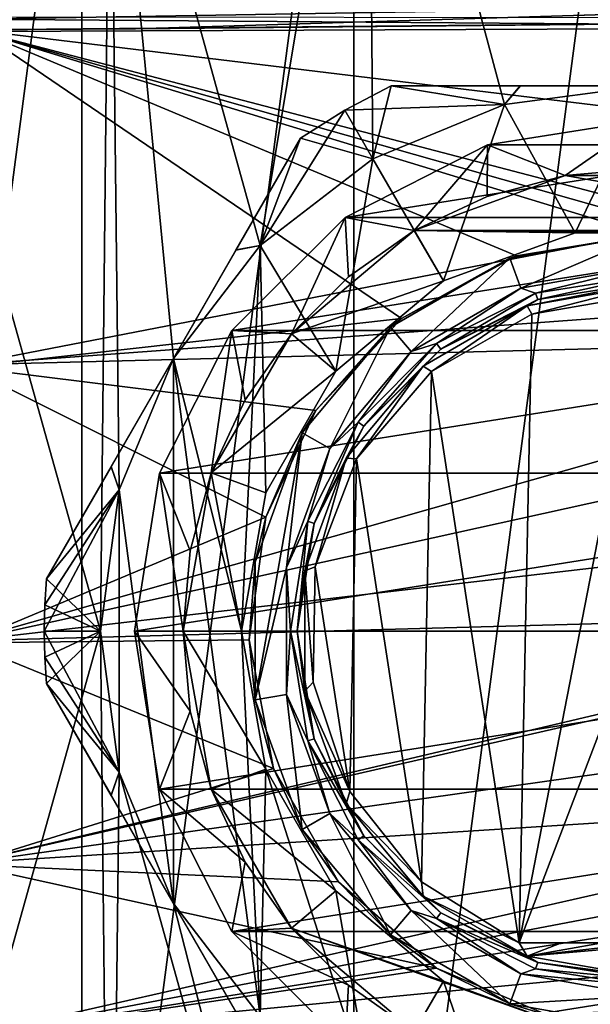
# Model space of a CAD drawing. Header units: millimetres. Extents: x -105 to 105, y -36 to 73.
# Tile 53 of 58: x 58 to 74, y -11 to 16. Entities that reach past the tile are written whole.
import ezdxf

# ---------------------------------------------------------------- set-up
doc = ezdxf.new("R2010")
doc.units = ezdxf.units.MM
doc.header["$LTSCALE"] = 81.481481
for name, color, linetype in [('228', 7, 'CONTINUOUS'), ('229', 7, 'CONTINUOUS'), ('230', 7, 'CONTINUOUS'), ('231', 7, 'CONTINUOUS'), ('232', 7, 'CONTINUOUS'), ('233', 7, 'CONTINUOUS'), ('234', 7, 'CONTINUOUS'), ('235', 7, 'CONTINUOUS'), ('236', 7, 'CONTINUOUS'), ('248', 7, 'CONTINUOUS'), ('249', 7, 'CONTINUOUS'), ('251', 7, 'CONTINUOUS'), ('254', 7, 'CONTINUOUS'), ('255', 7, 'CONTINUOUS'), ('256', 7, 'CONTINUOUS'), ('257', 7, 'CONTINUOUS'), ('258', 7, 'CONTINUOUS'), ('259', 7, 'CONTINUOUS'), ('260', 7, 'CONTINUOUS'), ('261', 7, 'CONTINUOUS'), ('266', 7, 'CONTINUOUS'), ('267', 7, 'CONTINUOUS'), ('38', 7, 'CONTINUOUS'), ('56', 7, 'CONTINUOUS'), ('57', 7, 'CONTINUOUS'), ('59', 7, 'CONTINUOUS'), ('60', 7, 'CONTINUOUS'), ('61', 7, 'CONTINUOUS'), ('64', 7, 'CONTINUOUS'), ('65', 7, 'CONTINUOUS'), ('66', 7, 'CONTINUOUS'), ('68', 7, 'CONTINUOUS'), ('71', 7, 'CONTINUOUS')]:
    doc.layers.add(name, color=color, linetype=linetype)

msp = doc.modelspace()

# ---------------------------------------------------------------- linework, layer by layer
at = {"layer": '228', "color": 7, "linetype": 'CONTINUOUS'}
for points in [[(60.777, 3.662, -83.769), (62.443, 6.547, -84.086), (60.994, 3.05, -84.086), (60.777, 3.662, -83.769)], [(59.061, 0.689, -82.827), (60.777, 3.662, -83.769), (60.994, 3.05, -84.086), (59.061, 0.689, -82.827)], [(60.5, -0.703, -84.086), (59.061, 0.689, -82.827), (60.994, 3.05, -84.086), (60.5, -0.703, -84.086)], [(59.015, -0.007, -82.827), (59.061, 0.689, -82.827), (60.5, -0.703, -84.086), (59.015, -0.007, -82.827)], [(59, -0.703, -82.827), (59.015, -0.007, -82.827), (60.5, -0.703, -84.086), (59, -0.703, -82.827)], [(59.015, -1.4, -82.827), (59, -0.703, -82.827), (60.994, -4.457, -84.086), (59.015, -1.4, -82.827)], [(60.994, -4.457, -84.086), (59, -0.703, -82.827), (60.5, -0.703, -84.086), (60.994, -4.457, -84.086)], [(59.061, -2.096, -82.827), (59.015, -1.4, -82.827), (60.994, -4.457, -84.086), (59.061, -2.096, -82.827)], [(60.783, -5.078, -83.771), (59.061, -2.096, -82.827), (60.994, -4.457, -84.086), (60.783, -5.078, -83.771)], [(62.443, -7.953, -84.086), (60.783, -5.078, -83.771), (60.994, -4.457, -84.086), (62.443, -7.953, -84.086)]]:
    msp.add_3dface(points, dxfattribs=at)
at = {"layer": '229', "color": 7, "linetype": 'CONTINUOUS'}
for points in [[(59.061, 0.689, -82.827), (59.015, -0.007, -82.827), (59.061, 0.689, -69.645), (59.061, 0.689, -82.827)], [(59.061, 0.689, -69.645), (59.015, -0.007, -82.827), (59.015, -0.007, -69.645), (59.061, 0.689, -69.645)], [(59.015, -0.007, -82.827), (59, -0.703, -82.827), (59.015, -0.007, -69.645), (59.015, -0.007, -82.827)], [(59, -0.703, -82.827), (59, -0.703, -69.645), (59.015, -0.007, -69.645), (59, -0.703, -82.827)], [(59, -0.703, -82.827), (59.015, -1.4, -82.827), (59, -0.703, -69.645), (59, -0.703, -82.827)], [(59, -0.703, -69.645), (59.015, -1.4, -82.827), (59.015, -1.4, -69.645), (59, -0.703, -69.645)], [(59.015, -1.4, -82.827), (59.061, -2.096, -82.827), (59.015, -1.4, -69.645), (59.015, -1.4, -82.827)], [(59.015, -1.4, -69.645), (59.061, -2.096, -82.827), (59.061, -2.096, -69.645), (59.015, -1.4, -69.645)]]:
    msp.add_3dface(points, dxfattribs=at)
at = {"layer": '230', "color": 7, "linetype": 'CONTINUOUS'}
for points in [[(62.443, 6.547, -68.386), (60.783, 3.671, -68.701), (60.994, 3.05, -68.386), (62.443, 6.547, -68.386)], [(60.783, 3.671, -68.701), (59.061, 0.689, -69.645), (60.994, 3.05, -68.386), (60.783, 3.671, -68.701)], [(59.015, -0.007, -69.645), (59, -0.703, -69.645), (60.994, 3.05, -68.386), (59.015, -0.007, -69.645)], [(60.994, 3.05, -68.386), (59, -0.703, -69.645), (60.5, -0.703, -68.386), (60.994, 3.05, -68.386)], [(59.061, 0.689, -69.645), (59.015, -0.007, -69.645), (60.994, 3.05, -68.386), (59.061, 0.689, -69.645)], [(59, -0.703, -69.645), (59.015, -1.4, -69.645), (60.5, -0.703, -68.386), (59, -0.703, -69.645)], [(59.015, -1.4, -69.645), (59.061, -2.096, -69.645), (60.5, -0.703, -68.386), (59.015, -1.4, -69.645)], [(60.5, -0.703, -68.386), (59.061, -2.096, -69.645), (60.994, -4.457, -68.386), (60.5, -0.703, -68.386)], [(59.061, -2.096, -69.645), (60.777, -5.069, -68.703), (60.994, -4.457, -68.386), (59.061, -2.096, -69.645)], [(60.777, -5.069, -68.703), (62.443, -7.953, -68.386), (60.994, -4.457, -68.386), (60.777, -5.069, -68.703)]]:
    msp.add_3dface(points, dxfattribs=at)
at = {"layer": '231', "color": 7, "linetype": 'CONTINUOUS'}
for points in [[(75, 13.797, -68.386), (71.248, 13.303, -68.386), (73.134, 9.883, -68.386), (75, 13.797, -68.386)], [(76.866, 9.883, -68.386), (75, 13.797, -68.386), (73.134, 9.883, -68.386), (76.866, 9.883, -68.386)], [(71.248, 13.303, -68.386), (67.75, 11.854, -68.386), (69.625, 8.607, -68.386), (71.248, 13.303, -68.386)], [(73.134, 9.883, -68.386), (71.248, 13.303, -68.386), (69.625, 8.607, -68.386), (73.134, 9.883, -68.386)], [(67.75, 11.854, -68.386), (64.747, 9.549, -68.386), (66.765, 6.207, -68.386), (67.75, 11.854, -68.386)], [(69.625, 8.607, -68.386), (67.75, 11.854, -68.386), (66.765, 6.207, -68.386), (69.625, 8.607, -68.386)], [(64.747, 9.549, -68.386), (62.443, 6.547, -68.386), (64.25, -0.703, -68.386), (64.747, 9.549, -68.386)], [(64.899, 2.974, -68.386), (64.747, 9.549, -68.386), (64.25, -0.703, -68.386), (64.899, 2.974, -68.386)], [(66.765, 6.207, -68.386), (64.747, 9.549, -68.386), (64.899, 2.974, -68.386), (66.765, 6.207, -68.386)], [(62.443, -7.953, -68.386), (62.443, 6.547, -68.386), (60.994, 3.05, -68.386), (62.443, -7.953, -68.386)], [(62.443, 6.547, -68.386), (62.443, -7.953, -68.386), (64.747, -10.956, -68.386), (62.443, 6.547, -68.386)], [(62.443, 6.547, -68.386), (64.747, -10.956, -68.386), (64.25, -0.703, -68.386), (62.443, 6.547, -68.386)], [(60.994, 3.05, -68.386), (60.5, -0.703, -68.386), (60.994, -4.457, -68.386), (60.994, 3.05, -68.386)], [(62.443, -7.953, -68.386), (60.994, 3.05, -68.386), (60.994, -4.457, -68.386), (62.443, -7.953, -68.386)], [(64.25, -0.703, -68.386), (64.747, -10.956, -68.386), (64.899, -4.381, -68.386), (64.25, -0.703, -68.386)], [(64.747, -10.956, -68.386), (67.75, -13.261, -68.386), (64.899, -4.381, -68.386), (64.747, -10.956, -68.386)], [(64.899, -4.381, -68.386), (67.75, -13.261, -68.386), (66.765, -7.613, -68.386), (64.899, -4.381, -68.386)], [(66.765, -7.613, -68.386), (67.75, -13.261, -68.386), (69.625, -10.013, -68.386), (66.765, -7.613, -68.386)], [(67.75, -13.261, -68.386), (71.248, -14.71, -68.386), (69.625, -10.013, -68.386), (67.75, -13.261, -68.386)], [(69.625, -10.013, -68.386), (71.248, -14.71, -68.386), (73.134, -11.29, -68.386), (69.625, -10.013, -68.386)]]:
    msp.add_3dface(points, dxfattribs=at)
at = {"layer": '232', "color": 7, "linetype": 'CONTINUOUS'}
for points in [[(71.248, 13.303, -68.386), (68.236, 13.797, -69.645), (67, 13.153, -69.645), (71.248, 13.303, -68.386)], [(68.236, 13.797, -69.645), (71.248, 13.303, -68.386), (71.68, 13.797, -68.701), (68.236, 13.797, -69.645)], [(71.248, 13.303, -68.386), (75, 13.797, -68.386), (71.68, 13.797, -68.701), (71.248, 13.303, -68.386)], [(65.825, 12.404, -69.645), (67.75, 11.854, -68.386), (67, 13.153, -69.645), (65.825, 12.404, -69.645)], [(67.75, 11.854, -68.386), (71.248, 13.303, -68.386), (67, 13.153, -69.645), (67.75, 11.854, -68.386)], [(64.108, 9.431, -68.703), (64.747, 9.549, -68.386), (65.825, 12.404, -69.645), (64.108, 9.431, -68.703)], [(64.747, 9.549, -68.386), (67.75, 11.854, -68.386), (65.825, 12.404, -69.645), (64.747, 9.549, -68.386)], [(62.443, 6.547, -68.386), (64.747, 9.549, -68.386), (64.108, 9.431, -68.703), (62.443, 6.547, -68.386)]]:
    msp.add_3dface(points, dxfattribs=at)
at = {"layer": '233', "color": 7, "linetype": 'CONTINUOUS'}
for points in [[(68.236, 13.797, -69.645), (71.68, 13.797, -68.701), (81.764, 13.797, -69.645), (68.236, 13.797, -69.645)], [(81.764, 13.797, -82.827), (68.236, 13.797, -69.645), (81.764, 13.797, -69.645), (81.764, 13.797, -82.827)], [(68.236, 13.797, -69.645), (81.764, 13.797, -82.827), (68.236, 13.797, -82.827), (68.236, 13.797, -69.645)], [(81.764, 13.797, -82.827), (78.32, 13.797, -83.771), (68.236, 13.797, -82.827), (81.764, 13.797, -82.827)], [(68.236, 13.797, -82.827), (78.32, 13.797, -83.771), (71.669, 13.797, -83.769), (68.236, 13.797, -82.827)], [(78.32, 13.797, -83.771), (75, 13.797, -84.086), (71.669, 13.797, -83.769), (78.32, 13.797, -83.771)], [(71.68, 13.797, -68.701), (75, 13.797, -68.386), (78.331, 13.797, -68.703), (71.68, 13.797, -68.701)], [(81.764, 13.797, -69.645), (71.68, 13.797, -68.701), (78.331, 13.797, -68.703), (81.764, 13.797, -69.645)]]:
    msp.add_3dface(points, dxfattribs=at)
at = {"layer": '234', "color": 7, "linetype": 'CONTINUOUS'}
for points in [[(67, 13.153, -69.645), (68.236, 13.797, -69.645), (67, 13.153, -82.827), (67, 13.153, -69.645)], [(68.236, 13.797, -69.645), (68.236, 13.797, -82.827), (67, 13.153, -82.827), (68.236, 13.797, -69.645)], [(65.825, 12.404, -69.645), (67, 13.153, -69.645), (65.825, 12.404, -82.827), (65.825, 12.404, -69.645)], [(65.825, 12.404, -82.827), (67, 13.153, -69.645), (67, 13.153, -82.827), (65.825, 12.404, -82.827)]]:
    msp.add_3dface(points, dxfattribs=at)
at = {"layer": '235', "color": 7, "linetype": 'CONTINUOUS'}
for points in [[(59.061, 0.689, -82.827), (59.061, 0.689, -69.645), (65.825, 12.404, -82.827), (59.061, 0.689, -82.827)], [(59.061, 0.689, -82.827), (65.825, 12.404, -82.827), (64.103, 9.422, -83.771), (59.061, 0.689, -82.827)], [(59.061, 0.689, -69.645), (60.783, 3.671, -68.701), (65.825, 12.404, -69.645), (59.061, 0.689, -69.645)], [(59.061, 0.689, -69.645), (65.825, 12.404, -69.645), (65.825, 12.404, -82.827), (59.061, 0.689, -69.645)], [(60.783, 3.671, -68.701), (64.108, 9.431, -68.703), (65.825, 12.404, -69.645), (60.783, 3.671, -68.701)], [(60.783, 3.671, -68.701), (62.443, 6.547, -68.386), (64.108, 9.431, -68.703), (60.783, 3.671, -68.701)], [(60.777, 3.662, -83.769), (59.061, 0.689, -82.827), (64.103, 9.422, -83.771), (60.777, 3.662, -83.769)], [(62.443, 6.547, -84.086), (60.777, 3.662, -83.769), (64.103, 9.422, -83.771), (62.443, 6.547, -84.086)]]:
    msp.add_3dface(points, dxfattribs=at)
at = {"layer": '236', "color": 7, "linetype": 'CONTINUOUS'}
for points in [[(67, 13.153, -82.827), (68.236, 13.797, -82.827), (67.75, 11.854, -84.086), (67, 13.153, -82.827)], [(67.75, 11.854, -84.086), (68.236, 13.797, -82.827), (71.247, 13.302, -84.086), (67.75, 11.854, -84.086)], [(68.236, 13.797, -82.827), (71.669, 13.797, -83.769), (71.247, 13.302, -84.086), (68.236, 13.797, -82.827)], [(71.669, 13.797, -83.769), (75, 13.797, -84.086), (71.247, 13.302, -84.086), (71.669, 13.797, -83.769)], [(65.825, 12.404, -82.827), (67, 13.153, -82.827), (64.747, 9.549, -84.086), (65.825, 12.404, -82.827)], [(64.747, 9.549, -84.086), (67, 13.153, -82.827), (67.75, 11.854, -84.086), (64.747, 9.549, -84.086)], [(64.103, 9.422, -83.771), (65.825, 12.404, -82.827), (64.747, 9.549, -84.086), (64.103, 9.422, -83.771)], [(62.443, 6.547, -84.086), (64.103, 9.422, -83.771), (64.747, 9.549, -84.086), (62.443, 6.547, -84.086)]]:
    msp.add_3dface(points, dxfattribs=at)
at = {"layer": '248', "color": 7, "linetype": 'CONTINUOUS'}
msp.add_3dface([(64.108, -10.838, -83.769), (62.443, -7.953, -84.086), (64.747, -10.956, -84.086), (64.108, -10.838, -83.769)], dxfattribs=at)
at = {"layer": '249', "color": 7, "linetype": 'CONTINUOUS'}
for points in [[(59.061, -2.096, -82.827), (60.783, -5.078, -83.771), (65.825, -13.811, -82.827), (59.061, -2.096, -82.827)], [(59.061, -2.096, -69.645), (59.061, -2.096, -82.827), (65.825, -13.811, -69.645), (59.061, -2.096, -69.645)], [(59.061, -2.096, -82.827), (65.825, -13.811, -82.827), (65.825, -13.811, -69.645), (59.061, -2.096, -82.827)], [(60.777, -5.069, -68.703), (59.061, -2.096, -69.645), (64.103, -10.829, -68.701), (60.777, -5.069, -68.703)], [(64.103, -10.829, -68.701), (59.061, -2.096, -69.645), (65.825, -13.811, -69.645), (64.103, -10.829, -68.701)], [(62.443, -7.953, -68.386), (60.777, -5.069, -68.703), (64.103, -10.829, -68.701), (62.443, -7.953, -68.386)], [(60.783, -5.078, -83.771), (62.443, -7.953, -84.086), (64.108, -10.838, -83.769), (60.783, -5.078, -83.771)], [(60.783, -5.078, -83.771), (64.108, -10.838, -83.769), (65.825, -13.811, -82.827), (60.783, -5.078, -83.771)]]:
    msp.add_3dface(points, dxfattribs=at)
at = {"layer": '251', "color": 7, "linetype": 'CONTINUOUS'}
msp.add_3dface([(64.747, -10.956, -68.386), (62.443, -7.953, -68.386), (64.103, -10.829, -68.701), (64.747, -10.956, -68.386)], dxfattribs=at)
at = {"layer": '254', "color": 7, "linetype": 'CONTINUOUS'}
for points in [[(73.134, 9.883, -68.386), (69.625, 8.607, -68.386), (73.134, 9.883, -71.086), (73.134, 9.883, -68.386)], [(73.134, 9.883, -71.086), (69.625, 8.607, -68.386), (69.625, 8.606, -71.086), (73.134, 9.883, -71.086)], [(76.866, 9.883, -68.386), (73.134, 9.883, -68.386), (76.866, 9.883, -71.086), (76.866, 9.883, -68.386)], [(76.866, 9.883, -71.086), (73.134, 9.883, -68.386), (73.134, 9.883, -71.086), (76.866, 9.883, -71.086)], [(69.625, 8.607, -68.386), (66.765, 6.207, -68.386), (69.625, 8.606, -71.086), (69.625, 8.607, -68.386)], [(69.625, 8.606, -71.086), (66.765, 6.207, -68.386), (66.765, 6.206, -71.086), (69.625, 8.606, -71.086)], [(66.765, 6.207, -68.386), (64.899, 2.974, -68.386), (66.765, 6.206, -71.086), (66.765, 6.207, -68.386)], [(66.765, 6.206, -71.086), (64.899, 2.974, -68.386), (64.899, 2.974, -71.086), (66.765, 6.206, -71.086)], [(64.899, 2.974, -68.386), (64.25, -0.703, -68.386), (64.899, 2.974, -71.086), (64.899, 2.974, -68.386)], [(64.899, 2.974, -71.086), (64.25, -0.703, -68.386), (64.25, -0.703, -71.086), (64.899, 2.974, -71.086)]]:
    msp.add_3dface(points, dxfattribs=at)
at = {"layer": '255', "color": 7, "linetype": 'CONTINUOUS'}
for points in [[(64.25, -0.703, -68.386), (64.899, -4.381, -68.386), (64.25, -0.703, -71.086), (64.25, -0.703, -68.386)], [(64.25, -0.703, -71.086), (64.899, -4.381, -68.386), (64.899, -4.381, -71.086), (64.25, -0.703, -71.086)], [(64.899, -4.381, -68.386), (66.765, -7.613, -68.386), (64.899, -4.381, -71.086), (64.899, -4.381, -68.386)], [(64.899, -4.381, -71.086), (66.765, -7.613, -68.386), (66.765, -7.614, -71.086), (64.899, -4.381, -71.086)], [(66.765, -7.613, -68.386), (69.625, -10.013, -68.386), (66.765, -7.614, -71.086), (66.765, -7.613, -68.386)], [(66.765, -7.614, -71.086), (69.625, -10.013, -68.386), (69.625, -10.014, -71.086), (66.765, -7.614, -71.086)], [(69.625, -10.013, -68.386), (73.134, -11.29, -68.386), (69.625, -10.014, -71.086), (69.625, -10.013, -68.386)], [(69.625, -10.014, -71.086), (73.134, -11.29, -68.386), (73.134, -11.29, -71.086), (69.625, -10.014, -71.086)]]:
    msp.add_3dface(points, dxfattribs=at)
at = {"layer": '256', "color": 7, "linetype": 'CONTINUOUS'}
for points in [[(72.864, 11.41, -71.086), (81.15, 9.949, -71.086), (68.85, 9.949, -71.086), (72.864, 11.41, -71.086)], [(77.136, 11.41, -71.086), (81.15, 9.949, -71.086), (72.864, 11.41, -71.086), (77.136, 11.41, -71.086)], [(68.85, 9.949, -71.086), (69.625, 8.606, -71.086), (65.578, 7.203, -71.086), (68.85, 9.949, -71.086)], [(76.866, 9.883, -71.086), (73.134, 9.883, -71.086), (68.85, 9.949, -71.086), (76.866, 9.883, -71.086)], [(81.15, 9.949, -71.086), (76.866, 9.883, -71.086), (68.85, 9.949, -71.086), (81.15, 9.949, -71.086)], [(73.134, 9.883, -71.086), (69.625, 8.606, -71.086), (68.85, 9.949, -71.086), (73.134, 9.883, -71.086)], [(69.625, 8.606, -71.086), (66.765, 6.206, -71.086), (65.578, 7.203, -71.086), (69.625, 8.606, -71.086)], [(65.578, 7.203, -71.086), (66.765, 6.206, -71.086), (63.442, 3.504, -71.086), (65.578, 7.203, -71.086)], [(66.765, 6.206, -71.086), (64.899, 2.974, -71.086), (63.442, 3.504, -71.086), (66.765, 6.206, -71.086)], [(63.442, 3.504, -71.086), (64.25, -0.703, -71.086), (62.7, -0.703, -71.086), (63.442, 3.504, -71.086)], [(64.899, 2.974, -71.086), (64.25, -0.703, -71.086), (63.442, 3.504, -71.086), (64.899, 2.974, -71.086)], [(64.25, -0.703, -71.086), (64.899, -4.381, -71.086), (62.7, -0.703, -71.086), (64.25, -0.703, -71.086)], [(62.7, -0.703, -71.086), (64.899, -4.381, -71.086), (63.442, -4.911, -71.086), (62.7, -0.703, -71.086)], [(64.899, -4.381, -71.086), (66.765, -7.614, -71.086), (63.442, -4.911, -71.086), (64.899, -4.381, -71.086)], [(63.442, -4.911, -71.086), (66.765, -7.614, -71.086), (65.578, -8.61, -71.086), (63.442, -4.911, -71.086)], [(66.765, -7.614, -71.086), (69.625, -10.014, -71.086), (65.578, -8.61, -71.086), (66.765, -7.614, -71.086)], [(69.625, -10.014, -71.086), (73.134, -11.29, -71.086), (65.578, -8.61, -71.086), (69.625, -10.014, -71.086)], [(65.578, -8.61, -71.086), (73.134, -11.29, -71.086), (68.85, -11.356, -71.086), (65.578, -8.61, -71.086)]]:
    msp.add_3dface(points, dxfattribs=at)
at = {"layer": '257', "color": 7, "linetype": 'CONTINUOUS'}
for points in [[(77.136, 11.41, -71.086), (72.864, 11.41, -71.086), (75, 11.597, -81.834), (77.136, 11.41, -71.086)], [(75, 11.597, -81.834), (72.864, 11.41, -71.086), (72.864, 11.41, -81.834), (75, 11.597, -81.834)], [(72.864, 11.41, -71.086), (68.85, 9.949, -71.086), (72.864, 11.41, -81.834), (72.864, 11.41, -71.086)], [(72.864, 11.41, -81.834), (68.85, 9.949, -71.086), (70.793, 10.855, -81.834), (72.864, 11.41, -81.834)], [(70.793, 10.855, -81.834), (68.85, 9.949, -71.086), (68.85, 9.949, -81.834), (70.793, 10.855, -81.834)], [(68.85, 9.949, -71.086), (65.578, 7.203, -71.086), (68.85, 9.949, -81.834), (68.85, 9.949, -71.086)], [(68.85, 9.949, -81.834), (65.578, 7.203, -71.086), (67.094, 8.719, -81.834), (68.85, 9.949, -81.834)], [(67.094, 8.719, -81.834), (65.578, 7.203, -71.086), (65.578, 7.203, -81.834), (67.094, 8.719, -81.834)], [(65.578, 7.203, -71.086), (63.442, 3.504, -71.086), (65.578, 7.203, -81.834), (65.578, 7.203, -71.086)], [(65.578, 7.203, -81.834), (63.442, 3.504, -71.086), (64.348, 5.446, -81.834), (65.578, 7.203, -81.834)], [(64.348, 5.446, -81.834), (63.442, 3.504, -71.086), (63.442, 3.503, -81.834), (64.348, 5.446, -81.834)], [(63.442, 3.504, -71.086), (62.7, -0.703, -71.086), (63.442, 3.503, -81.834), (63.442, 3.504, -71.086)], [(63.442, 3.503, -81.834), (62.7, -0.703, -71.086), (62.887, 1.432, -81.834), (63.442, 3.503, -81.834)], [(62.7, -0.703, -71.086), (62.7, -0.703, -81.834), (62.887, 1.432, -81.834), (62.7, -0.703, -71.086)]]:
    msp.add_3dface(points, dxfattribs=at)
at = {"layer": '258', "color": 7, "linetype": 'CONTINUOUS'}
for points in [[(75, 12.896, -84.086), (72.864, 11.41, -81.834), (70.797, 12.231, -84.086), (75, 12.896, -84.086)], [(75, 11.597, -81.834), (72.864, 11.41, -81.834), (75, 12.896, -84.086), (75, 11.597, -81.834)], [(70.797, 12.231, -84.086), (68.85, 9.949, -81.834), (67.006, 10.299, -84.086), (70.797, 12.231, -84.086)], [(70.793, 10.855, -81.834), (68.85, 9.949, -81.834), (70.797, 12.231, -84.086), (70.793, 10.855, -81.834)], [(72.864, 11.41, -81.834), (70.793, 10.855, -81.834), (70.797, 12.231, -84.086), (72.864, 11.41, -81.834)], [(67.006, 10.299, -84.086), (65.578, 7.203, -81.834), (63.997, 7.29, -84.086), (67.006, 10.299, -84.086)], [(67.094, 8.719, -81.834), (65.578, 7.203, -81.834), (67.006, 10.299, -84.086), (67.094, 8.719, -81.834)], [(68.85, 9.949, -81.834), (67.094, 8.719, -81.834), (67.006, 10.299, -84.086), (68.85, 9.949, -81.834)], [(63.997, 7.29, -84.086), (63.442, 3.503, -81.834), (62.066, 3.499, -84.086), (63.997, 7.29, -84.086)], [(64.348, 5.446, -81.834), (63.442, 3.503, -81.834), (63.997, 7.29, -84.086), (64.348, 5.446, -81.834)], [(65.578, 7.203, -81.834), (64.348, 5.446, -81.834), (63.997, 7.29, -84.086), (65.578, 7.203, -81.834)], [(62.066, 3.499, -84.086), (62.7, -0.703, -81.834), (61.4, -0.703, -84.086), (62.066, 3.499, -84.086)], [(63.442, 3.503, -81.834), (62.887, 1.432, -81.834), (62.066, 3.499, -84.086), (63.442, 3.503, -81.834)], [(62.887, 1.432, -81.834), (62.7, -0.703, -81.834), (62.066, 3.499, -84.086), (62.887, 1.432, -81.834)]]:
    msp.add_3dface(points, dxfattribs=at)
at = {"layer": '259', "color": 7, "linetype": 'CONTINUOUS'}
for points in [[(61.4, -0.703, -84.086), (62.7, -0.703, -81.834), (62.887, -2.839, -81.834), (61.4, -0.703, -84.086)], [(62.066, -4.906, -84.086), (61.4, -0.703, -84.086), (62.887, -2.839, -81.834), (62.066, -4.906, -84.086)], [(63.442, -4.91, -81.834), (62.066, -4.906, -84.086), (62.887, -2.839, -81.834), (63.442, -4.91, -81.834)], [(63.997, -8.697, -84.086), (62.066, -4.906, -84.086), (64.348, -6.853, -81.834), (63.997, -8.697, -84.086)], [(64.348, -6.853, -81.834), (62.066, -4.906, -84.086), (63.442, -4.91, -81.834), (64.348, -6.853, -81.834)], [(65.578, -8.61, -81.834), (63.997, -8.697, -84.086), (64.348, -6.853, -81.834), (65.578, -8.61, -81.834)], [(67.094, -10.126, -81.834), (63.997, -8.697, -84.086), (65.578, -8.61, -81.834), (67.094, -10.126, -81.834)], [(67.006, -11.706, -84.086), (63.997, -8.697, -84.086), (67.094, -10.126, -81.834), (67.006, -11.706, -84.086)], [(68.85, -11.356, -81.834), (67.006, -11.706, -84.086), (67.094, -10.126, -81.834), (68.85, -11.356, -81.834)]]:
    msp.add_3dface(points, dxfattribs=at)
at = {"layer": '260', "color": 7, "linetype": 'CONTINUOUS'}
for points in [[(62.7, -0.703, -71.086), (63.442, -4.911, -71.086), (62.7, -0.703, -81.834), (62.7, -0.703, -71.086)], [(62.7, -0.703, -81.834), (63.442, -4.911, -71.086), (62.887, -2.839, -81.834), (62.7, -0.703, -81.834)], [(63.442, -4.911, -71.086), (63.442, -4.91, -81.834), (62.887, -2.839, -81.834), (63.442, -4.911, -71.086)], [(63.442, -4.911, -71.086), (64.348, -6.853, -81.834), (63.442, -4.91, -81.834), (63.442, -4.911, -71.086)], [(63.442, -4.911, -71.086), (65.578, -8.61, -71.086), (64.348, -6.853, -81.834), (63.442, -4.911, -71.086)], [(65.578, -8.61, -71.086), (65.578, -8.61, -81.834), (64.348, -6.853, -81.834), (65.578, -8.61, -71.086)], [(65.578, -8.61, -71.086), (68.85, -11.356, -71.086), (67.094, -10.126, -81.834), (65.578, -8.61, -71.086)], [(65.578, -8.61, -71.086), (67.094, -10.126, -81.834), (65.578, -8.61, -81.834), (65.578, -8.61, -71.086)], [(68.85, -11.356, -71.086), (68.85, -11.356, -81.834), (67.094, -10.126, -81.834), (68.85, -11.356, -71.086)]]:
    msp.add_3dface(points, dxfattribs=at)
at = {"layer": '261', "color": 7, "linetype": 'CONTINUOUS'}
for points in [[(75, 29.297, -103.086), (75, -30.703, -103.086), (67.236, -29.681, -103.086), (75, 29.297, -103.086)], [(67.236, 28.274, -103.086), (75, 29.297, -103.086), (67.236, -29.681, -103.086), (67.236, 28.274, -103.086)], [(60, 25.277, -103.086), (67.236, 28.274, -103.086), (60, -26.684, -103.086), (60, 25.277, -103.086)], [(60, -26.684, -103.086), (67.236, 28.274, -103.086), (67.236, -29.681, -103.086), (60, -26.684, -103.086)], [(53.786, 20.509, -103.086), (60, 25.277, -103.086), (53.786, -21.916, -103.086), (53.786, 20.509, -103.086)], [(53.786, -21.916, -103.086), (60, 25.277, -103.086), (60, -26.684, -103.086), (53.786, -21.916, -103.086)]]:
    msp.add_3dface(points, dxfattribs=at)
at = {"layer": '266', "color": 7, "linetype": 'CONTINUOUS'}
for points in [[(75, 13.797, -84.086), (75, 27.797, -84.086), (67.624, 26.825, -84.086), (75, 13.797, -84.086)], [(64.747, 9.549, -84.086), (67.624, 26.825, -84.086), (60.75, 23.978, -84.086), (64.747, 9.549, -84.086)], [(64.747, 9.549, -84.086), (67.75, 11.854, -84.086), (67.624, 26.825, -84.086), (64.747, 9.549, -84.086)], [(71.247, 13.302, -84.086), (75, 13.797, -84.086), (67.624, 26.825, -84.086), (71.247, 13.302, -84.086)], [(67.75, 11.854, -84.086), (71.247, 13.302, -84.086), (67.624, 26.825, -84.086), (67.75, 11.854, -84.086)], [(60.5, -0.703, -84.086), (60.75, 23.978, -84.086), (54.846, 19.448, -84.086), (60.5, -0.703, -84.086)], [(60.5, -0.703, -84.086), (60.994, 3.05, -84.086), (60.75, 23.978, -84.086), (60.5, -0.703, -84.086)], [(60.994, 3.05, -84.086), (62.443, 6.547, -84.086), (60.75, 23.978, -84.086), (60.994, 3.05, -84.086)], [(62.443, 6.547, -84.086), (64.747, 9.549, -84.086), (60.75, 23.978, -84.086), (62.443, 6.547, -84.086)], [(60.5, -0.703, -84.086), (54.846, 19.448, -84.086), (54.85, -20.859, -84.086), (60.5, -0.703, -84.086)], [(60.5, -0.703, -84.086), (54.85, -20.859, -84.086), (60.754, -25.388, -84.086), (60.5, -0.703, -84.086)], [(60.994, -4.457, -84.086), (60.5, -0.703, -84.086), (60.754, -25.388, -84.086), (60.994, -4.457, -84.086)], [(60.994, -4.457, -84.086), (60.754, -25.388, -84.086), (67.628, -28.234, -84.086), (60.994, -4.457, -84.086)], [(62.443, -7.953, -84.086), (60.994, -4.457, -84.086), (67.628, -28.234, -84.086), (62.443, -7.953, -84.086)], [(64.747, -10.956, -84.086), (62.443, -7.953, -84.086), (67.628, -28.234, -84.086), (64.747, -10.956, -84.086)]]:
    msp.add_3dface(points, dxfattribs=at)
at = {"layer": '267', "color": 7, "linetype": 'CONTINUOUS'}
for points in [[(79.203, 12.231, -84.086), (75, 12.896, -84.086), (70.797, 12.231, -84.086), (79.203, 12.231, -84.086)], [(82.994, 10.299, -84.086), (79.203, 12.231, -84.086), (67.006, 10.299, -84.086), (82.994, 10.299, -84.086)], [(79.203, 12.231, -84.086), (70.797, 12.231, -84.086), (67.006, 10.299, -84.086), (79.203, 12.231, -84.086)], [(86.003, 7.29, -84.086), (82.994, 10.299, -84.086), (63.997, 7.29, -84.086), (86.003, 7.29, -84.086)], [(82.994, 10.299, -84.086), (67.006, 10.299, -84.086), (63.997, 7.29, -84.086), (82.994, 10.299, -84.086)], [(87.934, 3.499, -84.086), (86.003, 7.29, -84.086), (62.066, 3.499, -84.086), (87.934, 3.499, -84.086)], [(86.003, 7.29, -84.086), (63.997, 7.29, -84.086), (62.066, 3.499, -84.086), (86.003, 7.29, -84.086)], [(88.6, -0.703, -84.086), (87.934, 3.499, -84.086), (61.4, -0.703, -84.086), (88.6, -0.703, -84.086)], [(87.934, 3.499, -84.086), (62.066, 3.499, -84.086), (61.4, -0.703, -84.086), (87.934, 3.499, -84.086)], [(88.6, -0.703, -84.086), (61.4, -0.703, -84.086), (62.066, -4.906, -84.086), (88.6, -0.703, -84.086)], [(88.6, -0.703, -84.086), (62.066, -4.906, -84.086), (87.934, -4.906, -84.086), (88.6, -0.703, -84.086)], [(62.066, -4.906, -84.086), (63.997, -8.697, -84.086), (87.934, -4.906, -84.086), (62.066, -4.906, -84.086)], [(63.997, -8.697, -84.086), (86.003, -8.697, -84.086), (87.934, -4.906, -84.086), (63.997, -8.697, -84.086)], [(63.997, -8.697, -84.086), (67.006, -11.706, -84.086), (86.003, -8.697, -84.086), (63.997, -8.697, -84.086)], [(67.006, -11.706, -84.086), (82.994, -11.706, -84.086), (86.003, -8.697, -84.086), (67.006, -11.706, -84.086)]]:
    msp.add_3dface(points, dxfattribs=at)
at = {"layer": '38', "color": 7, "linetype": 'CONTINUOUS'}
for points in [[(56.91, 6.31, -68.086), (57.278, 15.239, -68.087), (68.506, 7.611, -68.089), (56.91, 6.31, -68.086)], [(85.322, 15.357, -68.087), (85.322, 7.911, -68.092), (57.278, 15.239, -68.087), (85.322, 15.357, -68.087)], [(57.278, 15.239, -68.087), (85.322, 7.911, -68.092), (78.602, 9.212, -68.09), (57.278, 15.239, -68.087)], [(68.506, 7.611, -68.089), (57.278, 15.239, -68.087), (71.567, 9.272, -68.089), (68.506, 7.611, -68.089)], [(71.567, 9.272, -68.089), (57.278, 15.239, -68.087), (75, 9.847, -68.09), (71.567, 9.272, -68.089)], [(75, 9.847, -68.09), (57.278, 15.239, -68.087), (78.602, 9.212, -68.09), (75, 9.847, -68.09)], [(66.229, 5.16, -68.087), (56.91, 6.31, -68.086), (68.506, 7.611, -68.089), (66.229, 5.16, -68.087)], [(56.91, -1.016, -68.065), (56.91, 6.31, -68.086), (64.894, 2.325, -68.083), (56.91, -1.016, -68.065)], [(64.894, 2.325, -68.083), (56.91, 6.31, -68.086), (66.229, 5.16, -68.087), (64.894, 2.325, -68.083)], [(64.453, -0.936, -68.069), (56.91, -1.016, -68.065), (64.894, 2.325, -68.083), (64.453, -0.936, -68.069)], [(65.102, -4.356, -68.033), (56.91, -1.016, -68.065), (64.453, -0.936, -68.069), (65.102, -4.356, -68.033)], [(56.91, -6.913, -67.982), (56.91, -1.016, -68.065), (65.102, -4.356, -68.033), (56.91, -6.913, -67.982)], [(66.829, -7.377, -67.963), (56.91, -6.913, -67.982), (65.102, -4.356, -68.033), (66.829, -7.377, -67.963)], [(56.91, -11.525, -67.777), (56.91, -6.913, -67.982), (69.445, -9.673, -67.857), (56.91, -11.525, -67.777)], [(69.445, -9.673, -67.857), (56.91, -6.913, -67.982), (66.829, -7.377, -67.963), (69.445, -9.673, -67.857)], [(72.448, -10.94, -67.756), (56.91, -11.525, -67.777), (69.445, -9.673, -67.857), (72.448, -10.94, -67.756)]]:
    msp.add_3dface(points, dxfattribs=at)
at = {"layer": '56', "color": 7, "linetype": 'CONTINUOUS'}
for points in [[(85.325, 11.876, -36.697), (85.325, 15.543, -36.7), (57.106, 15.283, -36.699), (85.325, 11.876, -36.697)], [(57.106, 15.283, -36.699), (85.325, 15.543, -36.7), (61.431, 15.313, -36.699), (57.106, 15.283, -36.699)], [(56.912, 6.377, -36.701), (85.325, 11.876, -36.697), (57.106, 15.283, -36.699), (56.912, 6.377, -36.701)], [(85.324, 8.466, -36.695), (85.325, 11.876, -36.697), (56.912, 6.377, -36.701), (85.324, 8.466, -36.695)], [(85.324, 7.106, -36.694), (85.324, 8.466, -36.695), (56.912, 6.377, -36.701), (85.324, 7.106, -36.694)], [(85.324, 5.291, -36.693), (85.324, 7.106, -36.694), (56.912, -0.967, -36.721), (85.324, 5.291, -36.693)], [(56.912, -0.967, -36.721), (85.324, 7.106, -36.694), (56.912, 6.377, -36.701), (56.912, -0.967, -36.721)], [(85.324, 2.335, -36.695), (85.324, 5.291, -36.693), (56.912, -0.967, -36.721), (85.324, 2.335, -36.695)], [(85.324, -0.193, -36.705), (85.324, 2.335, -36.695), (56.912, -0.967, -36.721), (85.324, -0.193, -36.705)], [(85.324, -0.394, -36.707), (85.324, -0.193, -36.705), (56.912, -6.88, -36.804), (85.324, -0.394, -36.707)], [(56.912, -6.88, -36.804), (85.324, -0.193, -36.705), (56.912, -0.967, -36.721), (56.912, -6.88, -36.804)], [(85.324, -2.867, -36.732), (85.324, -0.394, -36.707), (56.912, -6.88, -36.804), (85.324, -2.867, -36.732)], [(85.324, -5.07, -36.774), (85.324, -2.867, -36.732), (56.912, -6.88, -36.804), (85.324, -5.07, -36.774)], [(85.324, -6.098, -36.804), (85.324, -5.07, -36.774), (56.912, -11.503, -37.008), (85.324, -6.098, -36.804)], [(56.912, -11.503, -37.008), (85.324, -5.07, -36.774), (56.912, -6.88, -36.804), (56.912, -11.503, -37.008)], [(85.324, -7.038, -36.839), (85.324, -6.098, -36.804), (56.912, -11.503, -37.008), (85.324, -7.038, -36.839)], [(85.324, -8.802, -36.932), (85.324, -7.038, -36.839), (56.912, -11.503, -37.008), (85.324, -8.802, -36.932)], [(85.324, -10.384, -37.057), (85.324, -8.802, -36.932), (56.912, -11.503, -37.008), (85.324, -10.384, -37.057)], [(85.324, -10.701, -37.089), (85.324, -10.384, -37.057), (56.912, -14.995, -37.406), (85.324, -10.701, -37.089)], [(56.912, -14.995, -37.406), (85.324, -10.384, -37.057), (56.912, -11.503, -37.008), (56.912, -14.995, -37.406)]]:
    msp.add_3dface(points, dxfattribs=at)
at = {"layer": '57', "color": 7, "linetype": 'CONTINUOUS'}
for points in [[(34.901, 15.703, -36.836), (34.903, 15.2, -36.7), (85.319, 16.043, -36.833), (34.901, 15.703, -36.836)], [(85.319, 16.043, -36.833), (34.903, 15.2, -36.7), (61.431, 15.313, -36.699), (85.319, 16.043, -36.833)], [(85.325, 15.543, -36.7), (85.319, 16.043, -36.833), (61.431, 15.313, -36.699), (85.325, 15.543, -36.7)], [(34.903, 15.2, -36.7), (57.106, 15.283, -36.699), (61.431, 15.313, -36.699), (34.903, 15.2, -36.7)]]:
    msp.add_3dface(points, dxfattribs=at)
at = {"layer": '59', "color": 7, "linetype": 'CONTINUOUS'}
for points in [[(71.567, 9.272, -68.089), (75, 9.847, -68.09), (71.392, 9.21, -67.586), (71.567, 9.272, -68.089)], [(75, 9.847, -68.09), (75, 9.847, -67.586), (71.392, 9.21, -67.586), (75, 9.847, -68.09)], [(68.219, 7.378, -67.586), (68.506, 7.611, -68.089), (71.392, 9.21, -67.586), (68.219, 7.378, -67.586)], [(68.506, 7.611, -68.089), (71.567, 9.272, -68.089), (71.392, 9.21, -67.586), (68.506, 7.611, -68.089)], [(66.229, 5.16, -68.087), (68.506, 7.611, -68.089), (68.219, 7.378, -67.586), (66.229, 5.16, -68.087)], [(65.863, 4.571, -67.586), (66.229, 5.16, -68.087), (68.219, 7.378, -67.586), (65.863, 4.571, -67.586)], [(64.894, 2.325, -68.083), (66.229, 5.16, -68.087), (65.863, 4.571, -67.586), (64.894, 2.325, -68.083)], [(64.61, 1.129, -67.586), (64.894, 2.325, -68.083), (65.863, 4.571, -67.586), (64.61, 1.129, -67.586)], [(64.453, -0.936, -68.069), (64.894, 2.325, -68.083), (64.61, 1.129, -67.586), (64.453, -0.936, -68.069)], [(64.61, -2.536, -67.586), (64.453, -0.936, -68.069), (64.61, 1.129, -67.586), (64.61, -2.536, -67.586)], [(65.102, -4.356, -68.033), (64.453, -0.936, -68.069), (64.61, -2.536, -67.586), (65.102, -4.356, -68.033)], [(65.863, -5.978, -67.586), (65.102, -4.356, -68.033), (64.61, -2.536, -67.586), (65.863, -5.978, -67.586)], [(66.829, -7.377, -67.963), (65.102, -4.356, -68.033), (65.863, -5.978, -67.586), (66.829, -7.377, -67.963)], [(68.219, -8.785, -67.586), (66.829, -7.377, -67.963), (65.863, -5.978, -67.586), (68.219, -8.785, -67.586)], [(69.445, -9.673, -67.857), (66.829, -7.377, -67.963), (68.219, -8.785, -67.586), (69.445, -9.673, -67.857)], [(71.391, -10.617, -67.586), (69.445, -9.673, -67.857), (68.219, -8.785, -67.586), (71.391, -10.617, -67.586)], [(72.448, -10.94, -67.756), (69.445, -9.673, -67.857), (71.391, -10.617, -67.586), (72.448, -10.94, -67.756)], [(75, -11.253, -67.586), (72.448, -10.94, -67.756), (71.391, -10.617, -67.586), (75, -11.253, -67.586)]]:
    msp.add_3dface(points, dxfattribs=at)
at = {"layer": '60', "color": 7, "linetype": 'CONTINUOUS'}
for points in [[(71.392, 9.21, -67.586), (75, 9.847, -67.586), (71.687, 8.413, -67.586), (71.392, 9.21, -67.586)], [(71.687, 8.413, -67.586), (75, 9.847, -67.586), (75, 8.997, -67.586), (71.687, 8.413, -67.586)], [(68.219, 7.378, -67.586), (71.392, 9.21, -67.586), (68.768, 6.73, -67.586), (68.219, 7.378, -67.586)], [(68.768, 6.73, -67.586), (71.392, 9.21, -67.586), (71.687, 8.413, -67.586), (68.768, 6.73, -67.586)], [(65.863, 4.571, -67.586), (68.219, 7.378, -67.586), (66.601, 4.148, -67.586), (65.863, 4.571, -67.586)], [(66.601, 4.148, -67.586), (68.219, 7.378, -67.586), (68.768, 6.73, -67.586), (66.601, 4.148, -67.586)], [(64.61, -2.536, -67.586), (64.61, 1.129, -67.586), (65.863, 4.571, -67.586), (64.61, -2.536, -67.586)], [(64.61, -2.536, -67.586), (65.863, 4.571, -67.586), (65.448, 0.982, -67.586), (64.61, -2.536, -67.586)], [(65.448, 0.982, -67.586), (65.863, 4.571, -67.586), (66.601, 4.148, -67.586), (65.448, 0.982, -67.586)], [(65.448, -2.389, -67.586), (64.61, -2.536, -67.586), (65.448, 0.982, -67.586), (65.448, -2.389, -67.586)], [(65.863, -5.978, -67.586), (64.61, -2.536, -67.586), (65.448, -2.389, -67.586), (65.863, -5.978, -67.586)], [(66.6, -5.555, -67.586), (65.863, -5.978, -67.586), (65.448, -2.389, -67.586), (66.6, -5.555, -67.586)], [(68.219, -8.785, -67.586), (65.863, -5.978, -67.586), (66.6, -5.555, -67.586), (68.219, -8.785, -67.586)], [(68.768, -8.137, -67.586), (68.219, -8.785, -67.586), (66.6, -5.555, -67.586), (68.768, -8.137, -67.586)], [(71.391, -10.617, -67.586), (68.219, -8.785, -67.586), (68.768, -8.137, -67.586), (71.391, -10.617, -67.586)], [(71.687, -9.82, -67.586), (71.391, -10.617, -67.586), (68.768, -8.137, -67.586), (71.687, -9.82, -67.586)], [(75, -10.403, -67.586), (71.391, -10.617, -67.586), (71.687, -9.82, -67.586), (75, -10.403, -67.586)], [(75, -11.253, -67.586), (71.391, -10.617, -67.586), (75, -10.403, -67.586), (75, -11.253, -67.586)]]:
    msp.add_3dface(points, dxfattribs=at)
at = {"layer": '61', "color": 7, "linetype": 'CONTINUOUS'}
for points in [[(71.687, 8.413, -67.586), (75, 8.997, -67.586), (72.08, 8.284, -67.519), (71.687, 8.413, -67.586)], [(72.08, 8.284, -67.519), (75, 8.997, -67.586), (75, 8.747, -67.519), (72.08, 8.284, -67.519)], [(72.08, 8.284, -67.519), (75, 8.747, -67.519), (72.136, 8.11, -67.336), (72.08, 8.284, -67.519)], [(72.136, 8.11, -67.336), (75, 8.747, -67.519), (75, 8.563, -67.336), (72.136, 8.11, -67.336)], [(68.768, 6.73, -67.586), (71.687, 8.413, -67.586), (69.445, 6.942, -67.519), (68.768, 6.73, -67.586)], [(69.445, 6.942, -67.519), (71.687, 8.413, -67.586), (72.08, 8.284, -67.519), (69.445, 6.942, -67.519)], [(72.136, 8.11, -67.336), (75, 8.563, -67.336), (71.853, 7.942, -67.086), (72.136, 8.11, -67.336)], [(71.853, 7.942, -67.086), (75, 8.563, -67.336), (75, 8.497, -67.086), (71.853, 7.942, -67.086)], [(69.445, 6.942, -67.519), (72.08, 8.284, -67.519), (69.553, 6.794, -67.336), (69.445, 6.942, -67.519)], [(69.553, 6.794, -67.336), (72.08, 8.284, -67.519), (72.136, 8.11, -67.336), (69.553, 6.794, -67.336)], [(69.086, 6.344, -67.086), (69.553, 6.794, -67.336), (71.853, 7.942, -67.086), (69.086, 6.344, -67.086)], [(69.553, 6.794, -67.336), (72.136, 8.11, -67.336), (71.853, 7.942, -67.086), (69.553, 6.794, -67.336)], [(67.355, 4.851, -67.519), (68.768, 6.73, -67.586), (69.445, 6.942, -67.519), (67.355, 4.851, -67.519)], [(67.355, 4.851, -67.519), (69.445, 6.942, -67.519), (67.503, 4.743, -67.336), (67.355, 4.851, -67.519)], [(67.503, 4.743, -67.336), (69.445, 6.942, -67.519), (69.553, 6.794, -67.336), (67.503, 4.743, -67.336)], [(66.601, 4.148, -67.586), (68.768, 6.73, -67.586), (67.355, 4.851, -67.519), (66.601, 4.148, -67.586)], [(67.503, 4.743, -67.336), (69.553, 6.794, -67.336), (69.086, 6.344, -67.086), (67.503, 4.743, -67.336)], [(67.033, 3.897, -67.086), (67.503, 4.743, -67.336), (69.086, 6.344, -67.086), (67.033, 3.897, -67.086)], [(66.013, 2.217, -67.519), (66.601, 4.148, -67.586), (67.355, 4.851, -67.519), (66.013, 2.217, -67.519)], [(66.013, 2.217, -67.519), (67.355, 4.851, -67.519), (66.187, 2.16, -67.336), (66.013, 2.217, -67.519)], [(66.187, 2.16, -67.336), (67.355, 4.851, -67.519), (67.503, 4.743, -67.336), (66.187, 2.16, -67.336)], [(66.187, 2.16, -67.336), (67.503, 4.743, -67.336), (67.033, 3.897, -67.086), (66.187, 2.16, -67.336)], [(65.448, 0.982, -67.586), (66.601, 4.148, -67.586), (66.013, 2.217, -67.519), (65.448, 0.982, -67.586)], [(65.94, 0.894, -67.086), (66.187, 2.16, -67.336), (67.033, 3.897, -67.086), (65.94, 0.894, -67.086)], [(65.55, -0.703, -67.519), (65.448, 0.982, -67.586), (66.013, 2.217, -67.519), (65.55, -0.703, -67.519)], [(65.55, -0.703, -67.519), (66.013, 2.217, -67.519), (65.733, -0.703, -67.336), (65.55, -0.703, -67.519)], [(65.733, -0.703, -67.336), (66.013, 2.217, -67.519), (66.187, 2.16, -67.336), (65.733, -0.703, -67.336)], [(65.733, -0.703, -67.336), (66.187, 2.16, -67.336), (65.94, 0.894, -67.086), (65.733, -0.703, -67.336)], [(65.448, -2.389, -67.586), (65.448, 0.982, -67.586), (65.55, -0.703, -67.519), (65.448, -2.389, -67.586)], [(65.94, -2.301, -67.086), (65.733, -0.703, -67.336), (65.94, 0.894, -67.086), (65.94, -2.301, -67.086)], [(66.013, -3.624, -67.519), (65.448, -2.389, -67.586), (65.55, -0.703, -67.519), (66.013, -3.624, -67.519)], [(66.013, -3.624, -67.519), (65.55, -0.703, -67.519), (66.187, -3.567, -67.336), (66.013, -3.624, -67.519)], [(66.187, -3.567, -67.336), (65.55, -0.703, -67.519), (65.733, -0.703, -67.336), (66.187, -3.567, -67.336)], [(66.187, -3.567, -67.336), (65.733, -0.703, -67.336), (65.94, -2.301, -67.086), (66.187, -3.567, -67.336)], [(67.033, -5.303, -67.086), (66.187, -3.567, -67.336), (65.94, -2.301, -67.086), (67.033, -5.303, -67.086)], [(66.6, -5.555, -67.586), (65.448, -2.389, -67.586), (66.013, -3.624, -67.519), (66.6, -5.555, -67.586)], [(67.503, -6.15, -67.336), (66.013, -3.624, -67.519), (66.187, -3.567, -67.336), (67.503, -6.15, -67.336)], [(67.355, -6.258, -67.519), (66.6, -5.555, -67.586), (66.013, -3.624, -67.519), (67.355, -6.258, -67.519)], [(67.355, -6.258, -67.519), (66.013, -3.624, -67.519), (67.503, -6.15, -67.336), (67.355, -6.258, -67.519)], [(67.503, -6.15, -67.336), (66.187, -3.567, -67.336), (67.033, -5.303, -67.086), (67.503, -6.15, -67.336)], [(69.086, -7.751, -67.086), (67.503, -6.15, -67.336), (67.033, -5.303, -67.086), (69.086, -7.751, -67.086)], [(68.768, -8.137, -67.586), (66.6, -5.555, -67.586), (67.355, -6.258, -67.519), (68.768, -8.137, -67.586)], [(69.553, -8.201, -67.336), (67.355, -6.258, -67.519), (67.503, -6.15, -67.336), (69.553, -8.201, -67.336)], [(69.445, -8.349, -67.519), (68.768, -8.137, -67.586), (67.355, -6.258, -67.519), (69.445, -8.349, -67.519)], [(69.445, -8.349, -67.519), (67.355, -6.258, -67.519), (69.553, -8.201, -67.336), (69.445, -8.349, -67.519)], [(69.553, -8.201, -67.336), (67.503, -6.15, -67.336), (69.086, -7.751, -67.086), (69.553, -8.201, -67.336)], [(71.853, -9.349, -67.086), (69.553, -8.201, -67.336), (69.086, -7.751, -67.086), (71.853, -9.349, -67.086)], [(71.687, -9.82, -67.586), (68.768, -8.137, -67.586), (69.445, -8.349, -67.519), (71.687, -9.82, -67.586)], [(72.136, -9.517, -67.336), (69.445, -8.349, -67.519), (69.553, -8.201, -67.336), (72.136, -9.517, -67.336)], [(72.08, -9.691, -67.519), (71.687, -9.82, -67.586), (69.445, -8.349, -67.519), (72.08, -9.691, -67.519)], [(72.08, -9.691, -67.519), (69.445, -8.349, -67.519), (72.136, -9.517, -67.336), (72.08, -9.691, -67.519)], [(72.136, -9.517, -67.336), (69.553, -8.201, -67.336), (71.853, -9.349, -67.086), (72.136, -9.517, -67.336)], [(75, -9.903, -67.086), (72.136, -9.517, -67.336), (71.853, -9.349, -67.086), (75, -9.903, -67.086)], [(75, -9.97, -67.336), (72.08, -9.691, -67.519), (72.136, -9.517, -67.336), (75, -9.97, -67.336)], [(75, -9.97, -67.336), (72.136, -9.517, -67.336), (75, -9.903, -67.086), (75, -9.97, -67.336)], [(75, -10.153, -67.519), (71.687, -9.82, -67.586), (72.08, -9.691, -67.519), (75, -10.153, -67.519)], [(75, -10.403, -67.586), (71.687, -9.82, -67.586), (75, -10.153, -67.519), (75, -10.403, -67.586)], [(75, -10.153, -67.519), (72.08, -9.691, -67.519), (75, -9.97, -67.336), (75, -10.153, -67.519)]]:
    msp.add_3dface(points, dxfattribs=at)
at = {"layer": '64', "color": 7, "linetype": 'CONTINUOUS'}
for points in [[(71.853, 7.942, -67.086), (75, 8.497, -67.086), (71.853, 7.942, -65.586), (71.853, 7.942, -67.086)], [(75, 8.497, -67.086), (75, 8.497, -65.586), (71.853, 7.942, -65.586), (75, 8.497, -67.086)], [(69.086, 6.344, -67.086), (71.853, 7.942, -67.086), (71.853, 7.942, -65.586), (69.086, 6.344, -67.086)], [(69.086, 6.344, -65.586), (69.086, 6.344, -67.086), (71.853, 7.942, -65.586), (69.086, 6.344, -65.586)], [(67.033, 3.897, -67.086), (69.086, 6.344, -67.086), (69.086, 6.344, -65.586), (67.033, 3.897, -67.086)], [(67.033, 3.896, -65.586), (67.033, 3.897, -67.086), (69.086, 6.344, -65.586), (67.033, 3.896, -65.586)], [(65.94, 0.894, -67.086), (67.033, 3.897, -67.086), (67.033, 3.896, -65.586), (65.94, 0.894, -67.086)], [(65.94, 0.894, -65.586), (65.94, 0.894, -67.086), (67.033, 3.896, -65.586), (65.94, 0.894, -65.586)], [(65.94, -2.301, -67.086), (65.94, 0.894, -67.086), (65.94, -2.301, -65.586), (65.94, -2.301, -67.086)], [(65.94, -2.301, -65.586), (65.94, 0.894, -67.086), (65.94, 0.894, -65.586), (65.94, -2.301, -65.586)], [(67.033, -5.303, -67.086), (65.94, -2.301, -67.086), (67.033, -5.303, -65.586), (67.033, -5.303, -67.086)], [(67.033, -5.303, -65.586), (65.94, -2.301, -67.086), (65.94, -2.301, -65.586), (67.033, -5.303, -65.586)], [(69.086, -7.751, -67.086), (67.033, -5.303, -67.086), (69.086, -7.751, -65.586), (69.086, -7.751, -67.086)], [(69.086, -7.751, -65.586), (67.033, -5.303, -67.086), (67.033, -5.303, -65.586), (69.086, -7.751, -65.586)], [(71.853, -9.349, -67.086), (69.086, -7.751, -67.086), (71.853, -9.349, -65.586), (71.853, -9.349, -67.086)], [(71.853, -9.349, -65.586), (69.086, -7.751, -67.086), (69.086, -7.751, -65.586), (71.853, -9.349, -65.586)], [(75, -9.903, -67.086), (71.853, -9.349, -67.086), (75, -9.903, -65.586), (75, -9.903, -67.086)], [(75, -9.903, -65.586), (71.853, -9.349, -67.086), (71.853, -9.349, -65.586), (75, -9.903, -65.586)]]:
    msp.add_3dface(points, dxfattribs=at)
at = {"layer": '65', "color": 7, "linetype": 'CONTINUOUS'}
for points in [[(71.853, 7.942, -65.586), (75, 8.497, -65.586), (71.976, 7.72, -65.335), (71.853, 7.942, -65.586)], [(75, 8.497, -65.586), (75, 8.246, -65.335), (71.976, 7.72, -65.335), (75, 8.497, -65.586)], [(69.086, 6.344, -65.586), (71.853, 7.942, -65.586), (69.308, 6.203, -65.335), (69.086, 6.344, -65.586)], [(69.308, 6.203, -65.335), (71.853, 7.942, -65.586), (71.976, 7.72, -65.335), (69.308, 6.203, -65.335)], [(67.033, 3.896, -65.586), (69.086, 6.344, -65.586), (67.31, 3.874, -65.335), (67.033, 3.896, -65.586)], [(67.31, 3.874, -65.335), (69.086, 6.344, -65.586), (69.308, 6.203, -65.335), (67.31, 3.874, -65.335)], [(65.94, 0.894, -65.586), (67.033, 3.896, -65.586), (66.215, 1.006, -65.335), (65.94, 0.894, -65.586)], [(66.215, 1.006, -65.335), (67.033, 3.896, -65.586), (67.31, 3.874, -65.335), (66.215, 1.006, -65.335)], [(66.154, -2.063, -65.335), (65.94, 0.894, -65.586), (66.215, 1.006, -65.335), (66.154, -2.063, -65.335)], [(65.94, -2.301, -65.586), (65.94, 0.894, -65.586), (66.154, -2.063, -65.335), (65.94, -2.301, -65.586)], [(67.134, -4.971, -65.335), (65.94, -2.301, -65.586), (66.154, -2.063, -65.335), (67.134, -4.971, -65.335)], [(67.033, -5.303, -65.586), (65.94, -2.301, -65.586), (67.134, -4.971, -65.335), (67.033, -5.303, -65.586)], [(69.038, -7.378, -65.335), (67.033, -5.303, -65.586), (67.134, -4.971, -65.335), (69.038, -7.378, -65.335)], [(69.086, -7.751, -65.586), (67.033, -5.303, -65.586), (69.038, -7.378, -65.335), (69.086, -7.751, -65.586)], [(71.644, -9, -65.335), (69.086, -7.751, -65.586), (69.038, -7.378, -65.335), (71.644, -9, -65.335)], [(71.853, -9.349, -65.586), (69.086, -7.751, -65.586), (71.644, -9, -65.335), (71.853, -9.349, -65.586)], [(72.767, -9, -64.978), (71.853, -9.349, -65.586), (71.644, -9, -65.335), (72.767, -9, -64.978)], [(74.427, -9.059, -64.761), (71.853, -9.349, -65.586), (73.856, -9, -64.761), (74.427, -9.059, -64.761)], [(73.856, -9, -64.761), (71.853, -9.349, -65.586), (72.767, -9, -64.978), (73.856, -9, -64.761)], [(75, -9.078, -64.761), (71.853, -9.349, -65.586), (74.427, -9.059, -64.761), (75, -9.078, -64.761)], [(75, -9.903, -65.586), (71.853, -9.349, -65.586), (75, -9.078, -64.761), (75, -9.903, -65.586)]]:
    msp.add_3dface(points, dxfattribs=at)
at = {"layer": '66', "color": 7, "linetype": 'CONTINUOUS'}
for points in [[(75, 8.246, -65.335), (71.644, -9, -65.335), (71.976, 7.72, -65.335), (75, 8.246, -65.335)], [(71.644, -9, -65.335), (75, 8.246, -65.335), (78.024, 7.72, -65.335), (71.644, -9, -65.335)], [(71.644, -9, -65.335), (69.308, 6.203, -65.335), (71.976, 7.72, -65.335), (71.644, -9, -65.335)], [(78.356, -9, -65.335), (71.644, -9, -65.335), (78.024, 7.72, -65.335), (78.356, -9, -65.335)], [(69.038, -7.378, -65.335), (67.31, 3.874, -65.335), (69.308, 6.203, -65.335), (69.038, -7.378, -65.335)], [(71.644, -9, -65.335), (69.038, -7.378, -65.335), (69.308, 6.203, -65.335), (71.644, -9, -65.335)], [(67.134, -4.971, -65.335), (66.215, 1.006, -65.335), (67.31, 3.874, -65.335), (67.134, -4.971, -65.335)], [(69.038, -7.378, -65.335), (67.134, -4.971, -65.335), (67.31, 3.874, -65.335), (69.038, -7.378, -65.335)], [(67.134, -4.971, -65.335), (66.154, -2.063, -65.335), (66.215, 1.006, -65.335), (67.134, -4.971, -65.335)]]:
    msp.add_3dface(points, dxfattribs=at)
at = {"layer": '68', "color": 7, "linetype": 'CONTINUOUS'}
for points in [[(72.767, -9, -64.978), (71.644, -9, -65.335), (78.356, -9, -65.335), (72.767, -9, -64.978)], [(73.856, -9, -64.761), (72.767, -9, -64.978), (78.356, -9, -65.335), (73.856, -9, -64.761)]]:
    msp.add_3dface(points, dxfattribs=at)
at = {"layer": '71', "color": 7, "linetype": 'CONTINUOUS'}
for points in [[(85.32, 15.615, -68.053), (85.322, 15.357, -68.087), (48.628, 15.63, -68.022), (85.32, 15.615, -68.053)], [(85.322, 15.357, -68.087), (57.278, 15.239, -68.087), (48.628, 15.63, -68.022), (85.322, 15.357, -68.087)]]:
    msp.add_3dface(points, dxfattribs=at)

doc.saveas('drawing.dxf')
